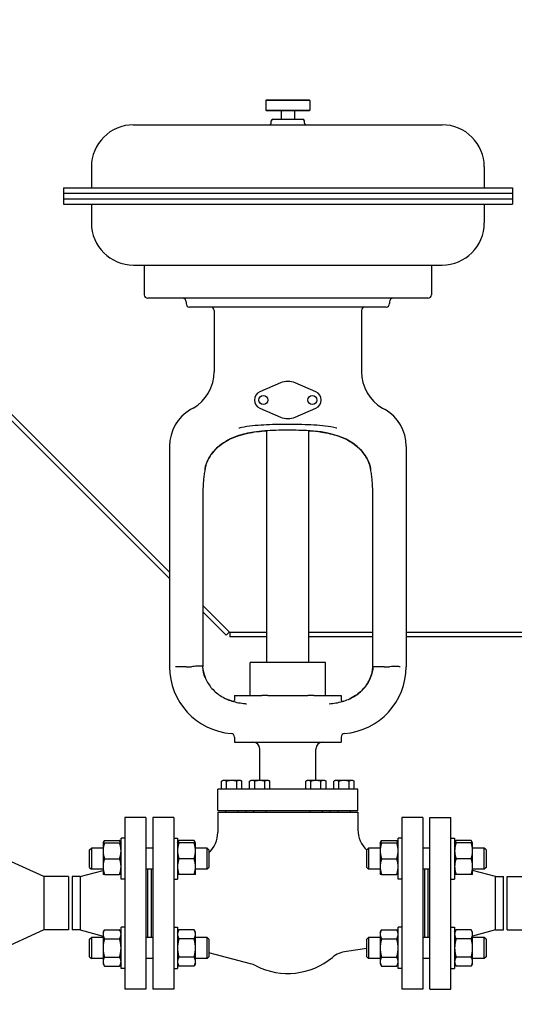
# Model space of a CAD drawing. Header units: inches. Extents: x 24 to 1128, y -94 to 748.
# Tile 6 of 256: x 159 to 177, y 146 to 182. Entities that reach past the tile are written whole.
import ezdxf

# ---------------------------------------------------------------- set-up
doc = ezdxf.new("R2010")
doc.units = ezdxf.units.IN
doc.header["$LTSCALE"] = 32
doc.header["$MEASUREMENT"] = 0
doc.layers.add('Dimension (ANSI)', color=7, linetype='Continuous', lineweight=25)
doc.layers.add('Visible (ANSI)', color=7, linetype='Continuous', lineweight=30)
doc.styles.add('Note Text (ANSI)', font='tahoma.ttf')
doc.dimstyles.new('Architectural (ANSI)', dxfattribs={"dimscale": 32, "dimtxt": 0.125, "dimasz": 0.098425, "dimexe": 0.125, "dimexo": 0.0625, "dimgap": 0.031496, "dimtad": 0, "dimtih": 1, "dimtoh": 1, "dimdec": 4, "dimrnd": 1e-08, "dimzin": 3, "dimdsep": 46, "dimlunit": 4, "dimtxsty": 'Note Text (ANSI)', "dimcen": 0.09, "dimdle": 0.393701, "dimclrd": 256, "dimclre": 256, "dimclrt": 256, "dimadec": 0, "dimazin": 3, "dimtfac": 0.96, "dimtofl": 0, "dimtmove": 0, "dimatfit": 3, "dimfxl": 1, "dimfrac": 2, "dimtolj": 1, "dimtzin": 12, "dimlwd": -1, "dimlwe": -1, "dimarcsym": 0})

# ---------------------------------------------------------------- blocks, each defined once
blk = doc.blocks.new('*D14')
at = {"layer": 'Defpoints', "color": 0, "transparency": 16777216}
for p in [(140.234, 417.109), (59.604, 127.539), (233.983, 127.539)]:
    blk.add_point(p, dxfattribs=at)
at = {"layer": 'Dimension (ANSI)', "transparency": 16777216}
for p, q in [((138.234, 417.109), (55.604, 417.109)), ((59.604, 413.959), (59.604, 254.102)), ((59.604, 130.689), (59.604, 247.035)), ((231.983, 127.539), (55.604, 127.539))]:
    blk.add_line(p, q, dxfattribs=at)
for points in [[(59.079, 413.959), (60.129, 413.959), (59.604, 417.109)], [(59.079, 130.689), (60.129, 130.689), (59.604, 127.539)]]:
    blk.add_solid(points, dxfattribs=at)
at = {"layer": 'Dimension (ANSI)', "transparency": 16777216, "insert": (46.299, 253.094), "char_height": 4, "attachment_point": 1, "style": 'Note Text (ANSI)'}
blk.add_mtext('\\A1;24\'-1 9/16"', dxfattribs=at)

msp = doc.modelspace()

# ---------------------------------------------------------------- linework, layer by layer
at = {"layer": 'Visible (ANSI)'}
for p, q in [((168.29052, 178.70312), (168.26052, 178.67312)), ((169.83552, 178.67312), (168.26052, 178.67312)), ((168.26052, 178.67312), (168.26052, 178.33912)), ((168.29052, 178.70312), (169.80552, 178.70312)), ((169.80552, 178.70312), (169.83552, 178.67312)), ((169.83552, 178.67312), (169.83552, 178.33912)), ((168.29052, 178.30912), (168.26052, 178.33912)), ((168.26052, 178.33912), (169.83552, 178.33912)), ((169.80552, 178.30912), (168.29052, 178.30912)), ((168.81202, 178.30912), (168.81202, 178.00912)), ((169.28402, 178.30912), (169.28402, 178.00912)), ((169.80552, 178.30912), (169.83552, 178.33912)), ((168.45752, 177.87212), (168.45752, 177.94912)), ((168.51752, 178.00912), (169.57852, 178.00912)), ((169.63852, 177.87212), (169.63852, 177.94912)), ((163.54802, 177.81212), (174.54802, 177.81212)), ((162.04802, 176.31212), (162.04802, 175.56812)), ((176.04802, 176.31212), (176.04802, 175.56812)), ((161.04802, 175.56812), (161.04802, 175.37112)), ((161.04802, 175.56812), (177.04802, 175.56812)), ((177.04802, 175.56812), (177.04802, 175.37112)), ((161.04802, 175.37162), (161.04802, 175.17412)), ((161.04802, 175.37162), (177.04802, 175.37162)), ((161.04802, 175.37112), (177.04802, 175.37112)), ((161.04802, 175.17412), (161.04802, 174.97712)), ((161.04802, 175.17412), (177.04802, 175.17412)), ((161.04802, 175.17412), (177.04802, 175.17412)), ((177.04802, 175.37162), (177.04802, 175.17412)), ((177.04802, 175.17412), (177.04802, 174.97712)), ((161.04802, 174.97712), (177.04802, 174.97712)), ((162.04802, 174.97712), (162.04802, 174.31212)), ((176.04802, 174.97712), (176.04802, 174.31212)), ((152.33449, 174.13449), (164.83277, 161.63621)), ((152.42591, 174.26723), (164.83277, 161.86037)), ((163.54802, 172.81212), (174.54802, 172.81212)), ((163.93002, 172.81212), (163.93002, 171.75612)), ((174.16602, 172.81212), (174.16602, 171.75612)), ((174.04102, 171.63112), (164.05502, 171.63112)), ((165.42302, 171.50612), (165.42302, 171.44112)), ((172.54802, 171.31612), (165.54802, 171.31612)), ((172.67302, 171.50612), (172.67302, 171.44112)), ((166.42302, 171.19112), (166.42302, 169.01231)), ((171.67302, 171.19112), (171.67302, 169.01231)), ((168.78302, 168.60932), (168.04802, 168.28854)), ((170.04802, 168.28854), (169.31302, 168.60932)), ((165.67302, 167.71327), (165.58277, 167.66116)), ((168.04802, 167.71571), (168.78302, 167.39493)), ((169.31302, 167.39493), (170.04802, 167.71571)), ((172.42302, 167.71327), (172.51327, 167.66116)), ((168.29802, 158.64712), (168.29802, 166.90615)), ((169.79802, 158.64712), (169.79802, 166.9061)), ((164.83277, 166.36212), (164.83277, 158.49612)), ((173.26327, 166.36212), (173.26327, 158.49612)), ((166.01427, 164.49612), (166.01427, 158.5078)), ((172.08177, 158.49612), (172.08177, 164.49612)), ((166.01427, 160.67886), (166.98302, 159.71012)), ((166.01427, 160.45471), (166.85044, 159.61854)), ((166.96252, 159.73062), (166.85044, 159.61854)), ((166.98302, 159.71012), (166.98302, 159.56362)), ((168.29802, 159.71012), (166.98302, 159.71012)), ((172.08177, 159.71012), (169.79802, 159.71012)), ((181.28046, 159.71012), (173.26327, 159.71012)), ((168.29802, 159.56362), (166.98302, 159.56362)), ((172.08177, 159.56362), (169.79802, 159.56362)), ((181.28046, 159.56362), (173.26327, 159.56362)), ((167.71052, 157.46612), (167.71052, 158.64712)), ((170.38552, 158.64712), (167.71052, 158.64712)), ((170.38552, 157.46612), (170.38552, 158.64712)), ((165.42024, 158.49612), (165.0399, 158.49612)), ((165.42024, 158.49612), (165.61642, 158.49612)), ((166.01427, 158.49612), (165.99252, 158.49612)), ((166.01427, 158.49612), (166.01427, 158.5078)), ((172.47962, 158.49612), (172.08177, 158.49612)), ((172.48177, 158.49612), (172.67384, 158.49612)), ((167.14177, 157.46612), (167.14177, 157.30265)), ((167.14177, 157.46612), (168.12452, 157.46612)), ((168.33171, 157.46612), (168.12452, 157.46612)), ((168.33171, 157.46612), (169.76433, 157.46612)), ((169.97152, 157.46612), (169.76433, 157.46612)), ((169.97152, 157.46612), (170.95427, 157.46612)), ((170.95427, 157.46612), (170.95427, 157.30265)), ((167.14177, 155.98922), (167.14177, 155.81212)), ((170.95427, 155.98922), (170.95427, 155.81212)), ((167.14177, 155.81212), (170.95427, 155.81212)), ((168.04802, 154.44112), (168.04802, 155.56212)), ((170.04802, 154.44112), (170.04802, 155.56212)), ((166.73552, 154.44112), (166.68718, 154.41321)), ((166.77739, 154.44112), (166.73552, 154.44112)), ((167.04802, 154.44112), (166.77739, 154.44112)), ((167.31865, 154.44112), (167.04802, 154.44112)), ((167.36052, 154.44112), (167.31865, 154.44112)), ((167.36052, 154.44112), (167.40886, 154.41321)), ((167.73552, 154.44112), (167.68718, 154.41321)), ((167.77739, 154.44112), (167.73552, 154.44112)), ((168.04802, 154.44112), (167.77739, 154.44112)), ((168.31865, 154.44112), (168.04802, 154.44112)), ((168.36052, 154.44112), (168.31865, 154.44112)), ((168.36052, 154.44112), (168.40886, 154.41321)), ((169.73552, 154.44112), (169.68718, 154.41321)), ((169.77739, 154.44112), (169.73552, 154.44112)), ((170.04802, 154.44112), (169.77739, 154.44112)), ((170.31865, 154.44112), (170.04802, 154.44112)), ((170.36052, 154.44112), (170.31865, 154.44112)), ((170.36052, 154.44112), (170.40886, 154.41321)), ((170.73552, 154.44112), (170.68718, 154.41321)), ((170.77739, 154.44112), (170.73552, 154.44112)), ((171.04802, 154.44112), (170.77739, 154.44112)), ((171.31865, 154.44112), (171.04802, 154.44112)), ((171.36052, 154.44112), (171.31865, 154.44112)), ((171.36052, 154.44112), (171.40886, 154.41321)), ((166.54802, 153.37512), (166.54802, 154.12512)), ((171.54802, 154.12512), (166.54802, 154.12512)), ((166.68718, 154.12512), (166.68718, 154.41321)), ((166.8676, 154.12512), (166.8676, 154.41321)), ((167.22844, 154.12512), (167.22844, 154.41321)), ((167.40886, 154.12512), (167.40886, 154.41321)), ((167.68718, 154.12512), (167.68718, 154.41321)), ((167.8676, 154.12512), (167.8676, 154.41321)), ((168.22844, 154.12512), (168.22844, 154.41321)), ((168.40886, 154.12512), (168.40886, 154.41321)), ((169.68718, 154.12512), (169.68718, 154.41321)), ((169.8676, 154.12512), (169.8676, 154.41321)), ((170.22844, 154.12512), (170.22844, 154.41321)), ((170.40886, 154.12512), (170.40886, 154.41321)), ((170.68718, 154.12512), (170.68718, 154.41321)), ((170.8676, 154.12512), (170.8676, 154.41321)), ((171.22844, 154.12512), (171.22844, 154.41321)), ((171.40886, 154.12512), (171.40886, 154.41321)), ((171.54802, 153.37512), (171.54802, 154.12512)), ((166.54802, 153.37512), (171.54802, 153.37512)), ((166.82927, 153.37512), (166.82927, 153.31262)), ((167.26677, 153.37512), (167.26677, 153.31262)), ((167.54802, 153.37512), (167.54802, 153.31262)), ((167.82927, 153.37512), (167.82927, 153.31262)), ((168.26677, 153.37512), (168.26677, 153.31262)), ((169.82927, 153.37512), (169.82927, 153.31262)), ((170.26677, 153.37512), (170.26677, 153.31262)), ((170.54802, 153.37512), (170.54802, 153.31262)), ((170.82927, 153.37512), (170.82927, 153.31262)), ((171.26677, 153.37512), (171.26677, 153.31262)), ((163.98802, 153.12262), (163.23802, 153.12262)), ((163.23802, 153.12262), (163.23802, 147.00262)), ((163.98802, 153.12262), (163.98802, 147.00262)), ((164.98302, 153.12262), (164.23552, 153.12262)), ((164.23552, 153.12262), (164.23552, 147.00262)), ((164.98302, 153.12262), (164.98302, 147.00262)), ((166.54802, 153.31262), (171.54802, 153.31262)), ((166.54802, 153.31262), (166.54802, 152.5899)), ((171.54802, 153.31262), (171.54802, 152.68339)), ((173.86052, 153.12262), (173.11302, 153.12262)), ((173.11302, 153.12262), (173.11302, 147.00262)), ((173.86052, 153.12262), (173.86052, 147.00262)), ((174.10802, 153.12262), (174.85802, 153.12262)), ((174.10802, 147.00262), (174.10802, 153.12262)), ((174.85802, 147.00262), (174.85802, 153.12262)), ((163.23802, 152.38811), (163.10402, 152.38811)), ((163.10402, 150.91911), (163.10402, 152.38811)), ((164.98302, 152.38811), (165.11702, 152.38811)), ((165.11702, 152.38811), (165.11702, 150.91911)), ((173.11302, 152.38811), (172.97902, 152.38811)), ((172.97902, 150.91911), (172.97902, 152.38811)), ((174.85802, 152.38811), (174.99202, 152.38811)), ((174.99202, 152.38811), (174.99202, 150.91911)), ((161.98552, 151.96611), (162.04802, 152.02861)), ((161.98552, 151.34111), (161.98552, 151.96611)), ((162.04802, 152.02861), (162.04802, 151.27861)), ((162.46302, 152.02861), (162.04802, 152.02861)), ((162.46302, 152.21611), (162.51326, 152.30313)), ((162.46302, 152.21611), (162.46302, 151.93486)), ((162.51326, 152.30313), (163.05378, 152.30313)), ((162.51326, 152.21611), (163.05378, 152.21611)), ((163.10402, 152.21611), (163.05378, 152.30313)), ((164.23552, 152.02861), (163.98802, 152.02861)), ((165.11702, 152.21611), (165.16726, 152.30313)), ((165.70778, 152.30313), (165.16726, 152.30313)), ((165.70778, 152.21611), (165.16726, 152.21611)), ((165.75802, 152.21611), (165.70778, 152.30313)), ((165.75802, 151.93486), (165.75802, 152.21611)), ((166.17302, 152.02861), (165.75802, 152.02861)), ((166.23552, 151.96611), (166.17302, 152.02861)), ((166.17302, 151.27861), (166.17302, 152.02861)), ((166.23552, 151.96611), (166.23552, 151.34111)), ((171.86052, 151.96611), (171.92302, 152.02861)), ((171.86052, 151.34111), (171.86052, 151.96611)), ((171.92302, 152.02861), (171.92302, 151.27861)), ((172.33802, 152.02861), (171.92302, 152.02861)), ((172.33802, 152.21611), (172.38826, 152.30313)), ((172.33802, 152.21611), (172.33802, 151.93486)), ((172.38826, 152.30313), (172.92878, 152.30313)), ((172.38826, 152.21611), (172.92878, 152.21611)), ((172.97902, 152.21611), (172.92878, 152.30313)), ((174.10802, 152.02861), (173.86052, 152.02861)), ((174.99202, 152.21611), (175.04226, 152.30313)), ((175.58278, 152.30313), (175.04226, 152.30313)), ((175.58278, 152.21611), (175.04226, 152.21611)), ((175.63302, 152.21611), (175.58278, 152.30313)), ((175.63302, 151.93486), (175.63302, 152.21611)), ((176.04802, 152.02861), (175.63302, 152.02861)), ((176.11052, 151.96611), (176.04802, 152.02861)), ((176.04802, 151.27861), (176.04802, 152.02861)), ((176.11052, 151.96611), (176.11052, 151.34111)), ((160.35802, 151.01262), (158.60802, 151.81262)), ((162.46302, 151.93486), (162.46302, 151.37236)), ((162.51326, 151.65361), (163.05378, 151.65361)), ((165.70778, 151.65361), (165.16726, 151.65361)), ((165.75802, 151.37236), (165.75802, 151.93486)), ((172.33802, 151.93486), (172.33802, 151.37236)), ((172.38826, 151.65361), (172.92878, 151.65361)), ((175.58278, 151.65361), (175.04226, 151.65361)), ((175.63302, 151.37236), (175.63302, 151.93486)), ((161.98552, 151.34111), (162.04802, 151.27861)), ((162.46302, 151.27861), (162.04802, 151.27861)), ((162.46302, 151.37236), (162.46302, 151.09111)), ((164.23552, 151.27861), (163.98802, 151.27861)), ((164.04802, 151.27861), (164.04802, 148.84663)), ((164.17302, 151.27861), (164.17302, 148.84663)), ((165.75802, 151.09111), (165.75802, 151.37236)), ((166.17302, 151.27861), (165.75802, 151.27861)), ((166.23552, 151.34111), (166.17302, 151.27861)), ((171.86052, 151.34111), (171.92302, 151.27861)), ((172.33802, 151.27861), (171.92302, 151.27861)), ((172.33802, 151.37236), (172.33802, 151.09111)), ((174.10802, 151.27861), (173.86052, 151.27861)), ((173.92302, 151.27861), (173.92302, 148.84663)), ((174.04802, 148.84663), (174.04802, 151.27861)), ((175.63302, 151.09111), (175.63302, 151.37236)), ((176.04802, 151.27861), (175.63302, 151.27861)), ((176.11052, 151.34111), (176.04802, 151.27861)), ((161.23302, 151.01262), (160.35802, 151.01262)), ((160.35802, 151.01262), (160.35802, 149.11262)), ((161.23302, 151.01262), (161.23302, 149.11262)), ((161.65024, 151.01262), (161.35802, 151.01262)), ((161.35802, 151.01262), (161.35802, 149.11262)), ((161.65024, 151.01262), (162.46302, 151.23018)), ((161.65024, 151.01262), (161.65024, 149.11262)), ((162.51326, 151.09111), (163.05378, 151.09111)), ((163.23802, 150.91911), (163.10402, 150.91911)), ((164.98302, 150.91911), (165.11702, 150.91911)), ((165.70778, 151.09111), (165.16726, 151.09111)), ((172.38826, 151.09111), (172.92878, 151.09111)), ((173.11302, 150.91911), (172.97902, 150.91911)), ((174.85802, 150.91911), (174.99202, 150.91911)), ((175.58278, 151.09111), (175.04226, 151.09111)), ((176.4458, 151.01262), (175.63302, 151.23018)), ((176.4458, 151.01262), (176.73802, 151.01262)), ((176.4458, 149.11262), (176.4458, 151.01262)), ((176.73802, 149.11262), (176.73802, 151.01262)), ((176.86302, 151.01262), (177.73802, 151.01262)), ((176.86302, 149.11262), (176.86302, 151.01262)), ((163.23802, 149.20613), (163.10402, 149.20613)), ((163.10402, 147.73713), (163.10402, 149.20613)), ((164.98302, 149.20613), (165.11702, 149.20613)), ((165.11702, 149.20613), (165.11702, 147.73713)), ((173.11302, 149.20613), (172.97902, 149.20613)), ((172.97902, 147.73713), (172.97902, 149.20613)), ((174.85802, 149.20613), (174.99202, 149.20613)), ((174.99202, 149.20613), (174.99202, 147.73713)), ((160.35802, 149.11262), (158.60802, 148.31262)), ((161.23302, 149.11262), (160.35802, 149.11262)), ((161.65024, 149.11262), (161.35802, 149.11262)), ((161.65024, 149.11262), (162.46302, 148.89507)), ((161.98552, 148.78413), (162.04802, 148.84663)), ((162.04802, 148.84663), (162.04802, 148.09663)), ((162.46302, 148.84663), (162.04802, 148.84663)), ((162.46302, 149.03413), (162.51326, 149.12115)), ((162.46302, 149.03413), (162.46302, 148.95877)), ((162.46302, 148.95877), (162.46302, 148.47163)), ((162.51326, 149.12115), (163.05378, 149.12115)), ((163.10402, 149.03413), (163.05378, 149.12115)), ((164.23552, 148.84663), (163.98802, 148.84663)), ((165.11702, 149.03413), (165.16726, 149.12115)), ((165.70778, 149.12115), (165.16726, 149.12115)), ((165.75802, 149.03413), (165.70778, 149.12115)), ((165.75802, 148.95877), (165.75802, 149.03413)), ((165.75802, 148.47163), (165.75802, 148.95877)), ((166.17302, 148.84663), (165.75802, 148.84663)), ((166.23552, 148.78413), (166.17302, 148.84663)), ((166.17302, 148.09663), (166.17302, 148.84663)), ((171.86052, 148.78413), (171.92302, 148.84663)), ((171.92302, 148.84663), (171.92302, 148.09663)), ((172.33802, 148.84663), (171.92302, 148.84663)), ((172.33802, 149.03413), (172.38826, 149.12115)), ((172.33802, 149.03413), (172.33802, 148.95877)), ((172.33802, 148.95877), (172.33802, 148.47163)), ((172.38826, 149.12115), (172.92878, 149.12115)), ((172.97902, 149.03413), (172.92878, 149.12115)), ((174.10802, 148.84663), (173.86052, 148.84663)), ((174.99202, 149.03413), (175.04226, 149.12115)), ((175.58278, 149.12115), (175.04226, 149.12115)), ((175.63302, 149.03413), (175.58278, 149.12115)), ((176.4458, 149.11262), (175.63302, 148.89507)), ((175.63302, 148.95877), (175.63302, 149.03413)), ((175.63302, 148.47163), (175.63302, 148.95877)), ((176.04802, 148.84663), (175.63302, 148.84663)), ((176.11052, 148.78413), (176.04802, 148.84663)), ((176.04802, 148.09663), (176.04802, 148.84663)), ((176.4458, 149.11262), (176.73802, 149.11262)), ((176.86302, 149.11262), (177.73802, 149.11262)), ((161.98552, 148.15913), (161.98552, 148.78413)), ((162.46302, 148.47163), (162.46302, 147.9845)), ((162.51326, 148.79639), (163.05378, 148.79639)), ((165.70778, 148.79639), (165.16726, 148.79639)), ((165.75802, 147.9845), (165.75802, 148.47163)), ((166.23552, 148.78413), (166.23552, 148.15913)), ((171.86052, 148.15913), (171.86052, 148.78413)), ((172.33802, 148.47163), (172.33802, 147.9845)), ((172.38826, 148.79639), (172.92878, 148.79639)), ((175.58278, 148.79639), (175.04226, 148.79639)), ((175.63302, 147.9845), (175.63302, 148.47163)), ((176.11052, 148.78413), (176.11052, 148.15913)), ((161.98552, 148.15913), (162.04802, 148.09663)), ((162.51326, 148.14687), (163.05378, 148.14687)), ((165.70778, 148.14687), (165.16726, 148.14687)), ((166.23552, 148.15913), (166.17302, 148.09663)), ((167.71369, 147.91057), (166.23552, 148.29602)), ((171.86052, 148.45008), (171.13481, 148.3501)), ((171.86052, 148.15913), (171.92302, 148.09663)), ((172.38826, 148.14687), (172.92878, 148.14687)), ((175.58278, 148.14687), (175.04226, 148.14687)), ((176.11052, 148.15913), (176.04802, 148.09663)), ((162.46302, 148.09663), (162.04802, 148.09663)), ((162.46302, 147.9845), (162.46302, 147.90913)), ((162.46302, 147.90913), (162.51326, 147.82212)), ((162.51326, 147.82212), (163.05378, 147.82212)), ((163.10402, 147.90913), (163.05378, 147.82212)), ((164.23552, 148.09663), (163.98802, 148.09663)), ((165.11702, 147.90913), (165.16726, 147.82212)), ((165.70778, 147.82212), (165.16726, 147.82212)), ((165.75802, 147.90913), (165.70778, 147.82212)), ((166.17302, 148.09663), (165.75802, 148.09663)), ((165.75802, 147.90913), (165.75802, 147.9845)), ((172.33802, 148.09663), (171.92302, 148.09663)), ((172.33802, 147.9845), (172.33802, 147.90913)), ((172.33802, 147.90913), (172.38826, 147.82212)), ((172.38826, 147.82212), (172.92878, 147.82212)), ((172.97902, 147.90913), (172.92878, 147.82212)), ((174.10802, 148.09663), (173.86052, 148.09663)), ((174.99202, 147.90913), (175.04226, 147.82212)), ((175.58278, 147.82212), (175.04226, 147.82212)), ((175.63302, 147.90913), (175.58278, 147.82212)), ((176.04802, 148.09663), (175.63302, 148.09663)), ((175.63302, 147.90913), (175.63302, 147.9845)), ((163.23802, 147.73713), (163.10402, 147.73713)), ((164.98302, 147.73713), (165.11702, 147.73713)), ((173.11302, 147.73713), (172.97902, 147.73713)), ((174.85802, 147.73713), (174.99202, 147.73713)), ((163.98802, 147.00262), (163.23802, 147.00262)), ((164.98302, 147.00262), (164.23552, 147.00262)), ((173.86052, 147.00262), (173.11302, 147.00262)), ((174.10802, 147.00262), (174.85802, 147.00262))]:
    msp.add_line(p, q, dxfattribs=at)
for centre in [(168.17302, 168.00212), (169.92302, 168.00212)]:
    msp.add_circle(centre, 0.1625, dxfattribs=at)
for centre, radius, start, end in [((168.51752, 177.94912), 0.06, 90, 180), ((169.57852, 177.94912), 0.06, 0, 90), ((163.54802, 176.31212), 1.5, 90, 180), ((168.39752, 177.87212), 0.06, 270, 0), ((169.69852, 177.87212), 0.06, 180, 270), ((174.54802, 176.31212), 1.5, 0, 90), ((163.54802, 174.31212), 1.5, 180, 270), ((174.54802, 174.31212), 1.5, 270, 0), ((164.05502, 171.75612), 0.125, 180, 270), ((165.29802, 171.50612), 0.125, 0, 90), ((172.79802, 171.50612), 0.125, 90, 180), ((174.04102, 171.75612), 0.125, 270, 0), ((165.54802, 171.44112), 0.125, 180, 270), ((166.29802, 171.19112), 0.125, 0, 90), ((171.79802, 171.19112), 0.125, 90, 180), ((172.54802, 171.44112), 0.125, 270, 0), ((164.92302, 169.01231), 1.5, 300, 0), ((173.17302, 169.01231), 1.5, 180, 240), ((169.04802, 168.00212), 0.6625, 66.421822, 113.578178), ((168.17302, 168.00212), 0.3125, 113.578178, 246.421822), ((169.92302, 168.00212), 0.3125, 293.578178, 66.421822), ((166.33277, 166.36212), 1.5, 120, 180), ((171.76327, 166.36212), 1.5, 0, 60), ((169.04802, 168.00212), 0.6625, 246.421822, 293.578178), ((167.22316, 158.49612), 2.39039, 180, 265.293625), ((170.87288, 158.49612), 2.39039, 274.706375, 0), ((167.01677, 157.30265), 0.125, 334.369801, 0), ((171.07927, 157.30265), 0.125, 180, 205.634718), ((167.01677, 155.98922), 0.125, 0, 85.293625), ((171.07927, 155.98922), 0.125, 94.706375, 180), ((167.79802, 155.56212), 0.25, 0, 90), ((170.29802, 155.56212), 0.25, 90, 180), ((172.54802, 152.68339), 1, 180, 226.567463), ((165.54802, 152.5899), 1, 313.432537, 0), ((169.04802, 150.06262), 2.5, 243.04243, 309.436167), ((171.27128, 147.35946), 1, 97.843774, 129.436167), ((167.46136, 146.94293), 1, 63.04243, 75.384864)]:
    msp.add_arc(centre, radius, start, end, dxfattribs=at)
for centre, major_axis, ratio, start_param, end_param in [((186.61812, 162.40546), (-20.75375, 1.00701), 0.92518124, 6.17157275, 6.17522457), ((151.49035, 162.4071), (20.74111, 1.00807), 0.92518251, 0.10788533, 0.11153936)]:
    msp.add_ellipse(centre, major_axis=major_axis, ratio=ratio, start_param=start_param, end_param=end_param, dxfattribs=at)
for points, knots in [([(170.79304, 167.00339), (170.79132, 167.00374), (170.78959, 167.00409), (170.51916, 167.05927), (170.24832, 167.09001), (169.71087, 167.12406), (169.40464, 167.1303), (168.77528, 167.13136), (168.45281, 167.12614), (167.92056, 167.09636), (167.65623, 167.0697), (167.36518, 167.0158), (167.33665, 167.01026), (167.30645, 167.00409), (167.30472, 167.00374), (167.303, 167.00339)], [-0.01347266, -0.01347266, -0.01347266, -0.01347266, 0, 0, 2.09646057, 2.09646057, 4.09331272, 4.09331272, 6.09735886, 6.09735886, 8.12112473, 8.12112473, 8.34159206, 8.34159206, 8.35496357, 8.35496357, 8.35496357, 8.35496357]), ([(171.99876, 165.54483), (171.97614, 165.6774), (171.92894, 165.80887), (171.78611, 166.06391), (171.68806, 166.18666), (171.44182, 166.41458), (171.29018, 166.51716), (170.9264, 166.69858), (170.70873, 166.77015), (170.15364, 166.88817), (169.80336, 166.91217), (169.17122, 166.92776), (168.89446, 166.92763), (168.3534, 166.91297), (168.08928, 166.89685), (167.63746, 166.8286), (167.44487, 166.78435), (167.0189, 166.63747), (166.79534, 166.51904), (166.46912, 166.25442), (166.35077, 166.12157), (166.18342, 165.84793), (166.1288, 165.70936), (166.10012, 165.56097), (166.09865, 165.5529), (166.09727, 165.54483)], [0, 0, 0, 0, 1.49705414, 1.49705414, 3.0718307, 3.0718307, 4.78314816, 4.78314816, 6.78875192, 6.78875192, 9.62961933, 9.62961933, 11.76080185, 11.76080185, 13.89198437, 13.89198437, 15.58418801, 15.58418801, 17.87692511, 17.87692511, 19.63448102, 19.63448102, 21.22067696, 21.22067696, 21.31182518, 21.31182518, 21.31182518, 21.31182518]), ([(166.09727, 165.54483), (166.1199, 165.6774), (166.1671, 165.80887), (166.30993, 166.06391), (166.40798, 166.18666), (166.65422, 166.41458), (166.80586, 166.51716), (167.16964, 166.69858), (167.38731, 166.77015), (167.83431, 166.86519), (168.06269, 166.89124), (168.29802, 166.9061)], [0, 0, 0, 0, 1.49705414, 1.49705414, 3.0718307, 3.0718307, 4.78314816, 4.78314816, 6.78875192, 6.78875192, 8.68585144, 8.68585144, 8.68585144, 8.68585144]), ([(169.79802, 166.90615), (169.95506, 166.89627), (170.109, 166.88141), (170.45858, 166.8286), (170.65117, 166.78435), (171.07714, 166.63747), (171.3007, 166.51904), (171.62692, 166.25442), (171.74527, 166.12157), (171.91262, 165.84793), (171.96724, 165.70936), (171.99592, 165.56097), (171.99739, 165.5529), (171.99876, 165.54483)], [12.62596882, 12.62596882, 12.62596882, 12.62596882, 13.89198437, 13.89198437, 15.58418801, 15.58418801, 17.87692511, 17.87692511, 19.63448102, 19.63448102, 21.22067696, 21.22067696, 21.31182518, 21.31182518, 21.31182518, 21.31182518]), ([(166.08559, 165.47554), (166.07566, 165.41597), (166.06687, 165.35468), (166.05144, 165.22933), (166.0448, 165.16528), (166.03352, 165.03512), (166.02889, 164.96902), (166.02153, 164.83545), (166.0188, 164.76799), (166.01517, 164.6324), (166.01427, 164.56426), (166.01427, 164.49612)], [0, 0, 0, 0, 0.54612804, 0.54612804, 1.09225608, 1.09225608, 1.63838412, 1.63838412, 2.18451216, 2.18451216, 2.73064021, 2.73064021, 2.73064021, 2.73064021]), ([(172.08177, 164.49612), (172.08177, 164.56426), (172.08087, 164.6324), (172.07724, 164.76799), (172.07451, 164.83545), (172.06715, 164.96902), (172.06252, 165.03512), (172.05124, 165.16528), (172.0446, 165.22933), (172.02916, 165.35468), (172.02037, 165.41597), (172.01045, 165.47554)], [0, 0, 0, 0, 0.54612804, 0.54612804, 1.09225607, 1.09225607, 1.63838411, 1.63838411, 2.18451215, 2.18451215, 2.73064019, 2.73064019, 2.73064019, 2.73064019]), ([(166.01289, 158.50761), (166.01282, 158.50912), (166.01145, 158.51056), (165.99962, 158.51642), (165.97542, 158.51973), (165.90225, 158.52179), (165.85336, 158.52052), (165.74171, 158.51241), (165.67905, 158.50556), (165.61642, 158.49612)], [0.177585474, 0.177585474, 0.177585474, 0.177585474, 0.25238586, 0.25238586, 0.50477172, 0.50477172, 0.75715758, 0.75715758, 1.009543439, 1.009543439, 1.009543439, 1.009543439]), ([(166.01293, 158.50761), (166.01987, 158.37537), (166.0485, 158.24379), (166.14758, 157.99031), (166.21921, 157.86891), (166.40174, 157.64674), (166.51406, 157.54706), (166.76668, 157.38228), (166.90687, 157.3172), (167.20517, 157.22306), (167.36309, 157.19403), (167.54447, 157.17911), (167.56191, 157.17785), (167.57941, 157.17676)], [46.2547509, 46.2547509, 46.2547509, 46.2547509, 47.60632681, 47.60632681, 48.99807251, 48.99807251, 50.44637446, 50.44637446, 51.89467642, 51.89467642, 53.34297837, 53.34297837, 53.49626067, 53.49626067, 53.49626067, 53.49626067]), ([(166.10453, 158.10087), (166.05447, 158.22346), (166.02391, 158.35284), (166.01414, 158.48752), (166.01385, 158.4918), (166.01359, 158.49608)], [22.05534913, 22.05534913, 22.05534913, 22.05534913, 23.38911547, 23.38911547, 23.43288246, 23.43288246, 23.43288246, 23.43288246]), ([(170.51663, 157.17676), (170.68111, 157.18702), (170.83961, 157.21218), (171.1402, 157.29797), (171.2821, 157.35858), (171.53969, 157.51448), (171.65528, 157.60979), (171.84959, 157.8285), (171.92825, 157.95187), (172.03864, 158.21126), (172.07168, 158.34669), (172.0819, 158.48752), (172.08219, 158.4918), (172.08245, 158.49608)], [16.21784674, 16.21784674, 16.21784674, 16.21784674, 17.65829123, 17.65829123, 19.09873572, 19.09873572, 20.53918021, 20.53918021, 21.97962469, 21.97962469, 23.37630194, 23.37630194, 23.42006918, 23.42006918, 23.42006918, 23.42006918]), ([(172.08245, 158.49612), (172.07449, 158.36776), (172.04612, 158.24017), (171.94846, 157.99031), (171.87683, 157.86891), (171.6943, 157.64674), (171.58198, 157.54706), (171.38285, 157.41717), (171.30542, 157.37543), (171.22432, 157.33957)], [46.30937976, 46.30937976, 46.30937976, 46.30937976, 47.62182643, 47.62182643, 49.01357243, 49.01357243, 50.46187425, 50.46187425, 51.29683643, 51.29683643, 51.29683643, 51.29683643]), ([(173.05614, 158.49618), (173.04312, 158.49671), (173.0242, 158.49733), (172.9754, 158.49844), (172.94519, 158.49894), (172.87686, 158.49941), (172.83876, 158.4994), (172.759, 158.4985), (172.71743, 158.49764), (172.6758, 158.49619)], [0.008394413, 0.008394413, 0.008394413, 0.008394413, 0.252384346, 0.252384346, 0.504768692, 0.504768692, 0.757153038, 0.757153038, 1.005638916, 1.005638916, 1.005638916, 1.005638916])]:
    msp.add_open_spline(points, degree=3, knots=knots, dxfattribs=at)
for points in [[(167.08158, 157.26226), (167.00944, 157.28391), (166.93931, 157.30969), (166.87174, 157.33956)], [(171.01446, 157.26226), (170.99859, 157.2575), (170.98263, 157.25294), (170.96657, 157.24858)]]:
    msp.add_open_spline(points, degree=3, dxfattribs=at)
for points, weights in [([(166.77739, 154.44112), (166.73552, 154.44112), (166.68718, 154.41321)], [1, 1.0379548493, 1]), ([(166.8676, 154.41321), (166.81925, 154.44112), (166.77739, 154.44112)], [1, 1.0379548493, 1]), ([(167.04802, 154.44112), (166.96429, 154.44112), (166.8676, 154.41321)], [1, 1.0379548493, 1]), ([(167.22844, 154.41321), (167.13175, 154.44112), (167.04802, 154.44112)], [1, 1.0379548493, 1]), ([(167.31865, 154.44112), (167.27679, 154.44112), (167.22844, 154.41321)], [1, 1.0379548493, 1]), ([(167.40886, 154.41321), (167.36052, 154.44112), (167.31865, 154.44112)], [1, 1.0379548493, 1]), ([(167.77739, 154.44112), (167.73552, 154.44112), (167.68718, 154.41321)], [1, 1.0379548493, 1]), ([(167.8676, 154.41321), (167.81925, 154.44112), (167.77739, 154.44112)], [1, 1.0379548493, 1]), ([(168.04802, 154.44112), (167.96429, 154.44112), (167.8676, 154.41321)], [1, 1.0379548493, 1]), ([(168.22844, 154.41321), (168.13175, 154.44112), (168.04802, 154.44112)], [1, 1.0379548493, 1]), ([(168.31865, 154.44112), (168.27679, 154.44112), (168.22844, 154.41321)], [1, 1.0379548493, 1]), ([(168.40886, 154.41321), (168.36052, 154.44112), (168.31865, 154.44112)], [1, 1.0379548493, 1]), ([(169.77739, 154.44112), (169.73552, 154.44112), (169.68718, 154.41321)], [1, 1.0379548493, 1]), ([(169.8676, 154.41321), (169.81925, 154.44112), (169.77739, 154.44112)], [1, 1.0379548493, 1]), ([(170.04802, 154.44112), (169.96429, 154.44112), (169.8676, 154.41321)], [1, 1.0379548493, 1]), ([(170.22844, 154.41321), (170.13175, 154.44112), (170.04802, 154.44112)], [1, 1.0379548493, 1]), ([(170.31865, 154.44112), (170.27679, 154.44112), (170.22844, 154.41321)], [1, 1.0379548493, 1]), ([(170.40886, 154.41321), (170.36052, 154.44112), (170.31865, 154.44112)], [1, 1.0379548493, 1]), ([(170.77739, 154.44112), (170.73552, 154.44112), (170.68718, 154.41321)], [1, 1.0379548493, 1]), ([(170.8676, 154.41321), (170.81925, 154.44112), (170.77739, 154.44112)], [1, 1.0379548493, 1]), ([(171.04802, 154.44112), (170.96429, 154.44112), (170.8676, 154.41321)], [1, 1.0379548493, 1]), ([(171.22844, 154.41321), (171.13175, 154.44112), (171.04802, 154.44112)], [1, 1.0379548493, 1]), ([(171.31865, 154.44112), (171.27679, 154.44112), (171.22844, 154.41321)], [1, 1.0379548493, 1]), ([(171.40886, 154.41321), (171.36052, 154.44112), (171.31865, 154.44112)], [1, 1.0379548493, 1]), ([(162.46302, 152.21611), (162.46302, 152.21611), (162.51326, 152.21611)], [1, 1.0379548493, 1]), ([(162.51326, 152.21611), (162.46302, 152.06539), (162.46302, 151.93486)], [1, 1.0379548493, 1]), ([(162.51326, 152.30313), (162.48677, 152.25725), (162.47448, 152.21611)], [1, 1.01965956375, 1.01895290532]), ([(163.09256, 152.21611), (163.08027, 152.25725), (163.05378, 152.30313)], [1.01895290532, 1.01965956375, 1]), ([(163.05378, 152.21611), (163.10402, 152.21611), (163.10402, 152.21611)], [1, 1.0379548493, 1]), ([(163.10402, 151.93486), (163.10402, 152.06539), (163.05378, 152.21611)], [1, 1.0379548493, 1]), ([(165.11702, 152.21611), (165.11702, 152.21611), (165.16726, 152.21611)], [1, 1.0379548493, 1]), ([(165.16726, 152.21611), (165.11702, 152.06539), (165.11702, 151.93486)], [1, 1.0379548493, 1]), ([(165.16726, 152.30313), (165.14077, 152.25725), (165.12848, 152.21611)], [1, 1.01965956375, 1.01895290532]), ([(165.74656, 152.21611), (165.73427, 152.25725), (165.70778, 152.30313)], [1.01895290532, 1.01965956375, 1]), ([(165.75802, 151.93486), (165.75802, 152.06539), (165.70778, 152.21611)], [1, 1.0379548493, 1]), ([(165.70778, 152.21611), (165.75802, 152.21611), (165.75802, 152.21611)], [1, 1.0379548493, 1]), ([(172.33802, 152.21611), (172.33802, 152.21611), (172.38826, 152.21611)], [1, 1.0379548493, 1]), ([(172.38826, 152.21611), (172.33802, 152.06539), (172.33802, 151.93486)], [1, 1.0379548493, 1]), ([(172.38826, 152.30313), (172.36177, 152.25725), (172.34948, 152.21611)], [1, 1.01965956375, 1.01895290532]), ([(172.96756, 152.21611), (172.95527, 152.25725), (172.92878, 152.30313)], [1.01895290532, 1.01965956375, 1]), ([(172.92878, 152.21611), (172.97902, 152.21611), (172.97902, 152.21611)], [1, 1.0379548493, 1]), ([(172.97902, 151.93486), (172.97902, 152.06539), (172.92878, 152.21611)], [1, 1.0379548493, 1]), ([(174.99202, 152.21611), (174.99202, 152.21611), (175.04226, 152.21611)], [1, 1.0379548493, 1]), ([(175.04226, 152.21611), (174.99202, 152.06539), (174.99202, 151.93486)], [1, 1.0379548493, 1]), ([(175.04226, 152.30313), (175.01577, 152.25725), (175.00348, 152.21611)], [1, 1.01965956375, 1.01895290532]), ([(175.62156, 152.21611), (175.60927, 152.25725), (175.58278, 152.30313)], [1.01895290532, 1.01965956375, 1]), ([(175.63302, 151.93486), (175.63302, 152.06539), (175.58278, 152.21611)], [1, 1.0379548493, 1]), ([(175.58278, 152.21611), (175.63302, 152.21611), (175.63302, 152.21611)], [1, 1.0379548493, 1]), ([(162.46302, 151.93486), (162.46302, 151.80434), (162.51326, 151.65361)], [1, 1.0379548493, 1]), ([(162.51326, 151.65361), (162.46302, 151.50289), (162.46302, 151.37236)], [1, 1.0379548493, 1]), ([(163.05378, 151.65361), (163.10402, 151.80434), (163.10402, 151.93486)], [1, 1.0379548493, 1]), ([(163.10402, 151.37236), (163.10402, 151.50289), (163.05378, 151.65361)], [1, 1.0379548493, 1]), ([(165.11702, 151.93486), (165.11702, 151.80434), (165.16726, 151.65361)], [1, 1.0379548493, 1]), ([(165.16726, 151.65361), (165.11702, 151.50289), (165.11702, 151.37236)], [1, 1.0379548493, 1]), ([(165.70778, 151.65361), (165.75802, 151.80434), (165.75802, 151.93486)], [1, 1.0379548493, 1]), ([(165.75802, 151.37236), (165.75802, 151.50289), (165.70778, 151.65361)], [1, 1.0379548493, 1]), ([(172.33802, 151.93486), (172.33802, 151.80434), (172.38826, 151.65361)], [1, 1.0379548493, 1]), ([(172.38826, 151.65361), (172.33802, 151.50289), (172.33802, 151.37236)], [1, 1.0379548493, 1]), ([(172.92878, 151.65361), (172.97902, 151.80434), (172.97902, 151.93486)], [1, 1.0379548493, 1]), ([(172.97902, 151.37236), (172.97902, 151.50289), (172.92878, 151.65361)], [1, 1.0379548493, 1]), ([(174.99202, 151.93486), (174.99202, 151.80434), (175.04226, 151.65361)], [1, 1.0379548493, 1]), ([(175.04226, 151.65361), (174.99202, 151.50289), (174.99202, 151.37236)], [1, 1.0379548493, 1]), ([(175.58278, 151.65361), (175.63302, 151.80434), (175.63302, 151.93486)], [1, 1.0379548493, 1]), ([(175.63302, 151.37236), (175.63302, 151.50289), (175.58278, 151.65361)], [1, 1.0379548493, 1]), ([(162.46302, 151.37236), (162.46302, 151.24184), (162.51326, 151.09111)], [1, 1.0379548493, 1]), ([(163.05378, 151.09111), (163.10402, 151.24184), (163.10402, 151.37236)], [1, 1.0379548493, 1]), ([(165.11702, 151.37236), (165.11702, 151.24184), (165.16726, 151.09111)], [1, 1.0379548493, 1]), ([(165.70778, 151.09111), (165.75802, 151.24184), (165.75802, 151.37236)], [1, 1.0379548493, 1]), ([(172.33802, 151.37236), (172.33802, 151.24184), (172.38826, 151.09111)], [1, 1.0379548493, 1]), ([(172.92878, 151.09111), (172.97902, 151.24184), (172.97902, 151.37236)], [1, 1.0379548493, 1]), ([(174.99202, 151.37236), (174.99202, 151.24184), (175.04226, 151.09111)], [1, 1.0379548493, 1]), ([(175.58278, 151.09111), (175.63302, 151.24184), (175.63302, 151.37236)], [1, 1.0379548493, 1]), ([(162.51326, 151.09111), (162.46302, 151.09111), (162.46302, 151.09111)], [1, 1.0379548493, 1]), ([(163.10402, 151.09111), (163.10402, 151.09111), (163.05378, 151.09111)], [1, 1.0379548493, 1]), ([(165.16726, 151.09111), (165.11702, 151.09111), (165.11702, 151.09111)], [1, 1.0379548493, 1]), ([(165.75802, 151.09111), (165.75802, 151.09111), (165.70778, 151.09111)], [1, 1.0379548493, 1]), ([(172.38826, 151.09111), (172.33802, 151.09111), (172.33802, 151.09111)], [1, 1.0379548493, 1]), ([(172.97902, 151.09111), (172.97902, 151.09111), (172.92878, 151.09111)], [1, 1.0379548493, 1]), ([(175.04226, 151.09111), (174.99202, 151.09111), (174.99202, 151.09111)], [1, 1.0379548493, 1]), ([(175.63302, 151.09111), (175.63302, 151.09111), (175.58278, 151.09111)], [1, 1.0379548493, 1]), ([(162.51326, 149.12115), (162.46302, 149.03413), (162.46302, 148.95877)], [1, 1.0379548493, 1]), ([(162.46302, 148.95877), (162.46302, 148.88341), (162.51326, 148.79639)], [1, 1.0379548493, 1]), ([(163.10402, 148.95877), (163.10402, 149.03413), (163.05378, 149.12115)], [1, 1.0379548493, 1]), ([(163.05378, 148.79639), (163.10402, 148.88341), (163.10402, 148.95877)], [1, 1.0379548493, 1]), ([(165.16726, 149.12115), (165.11702, 149.03413), (165.11702, 148.95877)], [1, 1.0379548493, 1]), ([(165.11702, 148.95877), (165.11702, 148.88341), (165.16726, 148.79639)], [1, 1.0379548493, 1]), ([(165.75802, 148.95877), (165.75802, 149.03413), (165.70778, 149.12115)], [1, 1.0379548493, 1]), ([(165.70778, 148.79639), (165.75802, 148.88341), (165.75802, 148.95877)], [1, 1.0379548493, 1]), ([(172.38826, 149.12115), (172.33802, 149.03413), (172.33802, 148.95877)], [1, 1.0379548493, 1]), ([(172.33802, 148.95877), (172.33802, 148.88341), (172.38826, 148.79639)], [1, 1.0379548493, 1]), ([(172.97902, 148.95877), (172.97902, 149.03413), (172.92878, 149.12115)], [1, 1.0379548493, 1]), ([(172.92878, 148.79639), (172.97902, 148.88341), (172.97902, 148.95877)], [1, 1.0379548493, 1]), ([(175.04226, 149.12115), (174.99202, 149.03413), (174.99202, 148.95877)], [1, 1.0379548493, 1]), ([(174.99202, 148.95877), (174.99202, 148.88341), (175.04226, 148.79639)], [1, 1.0379548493, 1]), ([(175.63302, 148.95877), (175.63302, 149.03413), (175.58278, 149.12115)], [1, 1.0379548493, 1]), ([(175.58278, 148.79639), (175.63302, 148.88341), (175.63302, 148.95877)], [1, 1.0379548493, 1]), ([(162.51326, 148.79639), (162.46302, 148.62236), (162.46302, 148.47163)], [1, 1.0379548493, 1]), ([(162.46302, 148.47163), (162.46302, 148.32091), (162.51326, 148.14687)], [1, 1.0379548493, 1]), ([(163.10402, 148.47163), (163.10402, 148.62236), (163.05378, 148.79639)], [1, 1.0379548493, 1]), ([(163.05378, 148.14687), (163.10402, 148.32091), (163.10402, 148.47163)], [1, 1.0379548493, 1]), ([(165.16726, 148.79639), (165.11702, 148.62236), (165.11702, 148.47163)], [1, 1.0379548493, 1]), ([(165.11702, 148.47163), (165.11702, 148.32091), (165.16726, 148.14687)], [1, 1.0379548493, 1]), ([(165.75802, 148.47163), (165.75802, 148.62236), (165.70778, 148.79639)], [1, 1.0379548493, 1]), ([(165.70778, 148.14687), (165.75802, 148.32091), (165.75802, 148.47163)], [1, 1.0379548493, 1]), ([(172.38826, 148.79639), (172.33802, 148.62236), (172.33802, 148.47163)], [1, 1.0379548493, 1]), ([(172.33802, 148.47163), (172.33802, 148.32091), (172.38826, 148.14687)], [1, 1.0379548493, 1]), ([(172.97902, 148.47163), (172.97902, 148.62236), (172.92878, 148.79639)], [1, 1.0379548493, 1]), ([(172.92878, 148.14687), (172.97902, 148.32091), (172.97902, 148.47163)], [1, 1.0379548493, 1]), ([(175.04226, 148.79639), (174.99202, 148.62236), (174.99202, 148.47163)], [1, 1.0379548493, 1]), ([(174.99202, 148.47163), (174.99202, 148.32091), (175.04226, 148.14687)], [1, 1.0379548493, 1]), ([(175.63302, 148.47163), (175.63302, 148.62236), (175.58278, 148.79639)], [1, 1.0379548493, 1]), ([(175.58278, 148.14687), (175.63302, 148.32091), (175.63302, 148.47163)], [1, 1.0379548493, 1]), ([(162.51326, 148.14687), (162.46302, 148.05986), (162.46302, 147.9845)], [1, 1.0379548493, 1]), ([(163.10402, 147.9845), (163.10402, 148.05986), (163.05378, 148.14687)], [1, 1.0379548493, 1]), ([(165.16726, 148.14687), (165.11702, 148.05986), (165.11702, 147.9845)], [1, 1.0379548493, 1]), ([(165.75802, 147.9845), (165.75802, 148.05986), (165.70778, 148.14687)], [1, 1.0379548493, 1]), ([(172.38826, 148.14687), (172.33802, 148.05986), (172.33802, 147.9845)], [1, 1.0379548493, 1]), ([(172.97902, 147.9845), (172.97902, 148.05986), (172.92878, 148.14687)], [1, 1.0379548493, 1]), ([(175.04226, 148.14687), (174.99202, 148.05986), (174.99202, 147.9845)], [1, 1.0379548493, 1]), ([(175.63302, 147.9845), (175.63302, 148.05986), (175.58278, 148.14687)], [1, 1.0379548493, 1]), ([(162.46302, 147.9845), (162.46302, 147.90913), (162.51326, 147.82212)], [1, 1.0379548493, 1]), ([(163.05378, 147.82212), (163.10402, 147.90913), (163.10402, 147.9845)], [1, 1.0379548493, 1]), ([(165.11702, 147.9845), (165.11702, 147.90913), (165.16726, 147.82212)], [1, 1.0379548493, 1]), ([(165.70778, 147.82212), (165.75802, 147.90913), (165.75802, 147.9845)], [1, 1.0379548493, 1]), ([(172.33802, 147.9845), (172.33802, 147.90913), (172.38826, 147.82212)], [1, 1.0379548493, 1]), ([(172.92878, 147.82212), (172.97902, 147.90913), (172.97902, 147.9845)], [1, 1.0379548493, 1]), ([(174.99202, 147.9845), (174.99202, 147.90913), (175.04226, 147.82212)], [1, 1.0379548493, 1]), ([(175.58278, 147.82212), (175.63302, 147.90913), (175.63302, 147.9845)], [1, 1.0379548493, 1])]:
    msp.add_rational_spline(points, weights, degree=2, dxfattribs=at)

# ---------------------------------------------------------------- dimensions: what is measured, and where the dimension line sits
at = {"layer": 'Dimension (ANSI)'}
dim = msp.add_linear_dim(base=(59.6041, 127.53942), p1=(140.23402, 417.10862), p2=(233.98302, 127.53942), angle=90, dimstyle='Architectural (ANSI)', override={"dimgap": 0.031496, "dimdec": 4, "dimlfac": 1, "dimtol": 0, "dimlim": 0, "dimtp": 0, "dimtm": 0, "dimtdec": 2, "dimatfit": 1}, dxfattribs=at)
dim.commit()
dim.dimension.update_dxf_attribs({"geometry": '*D14', "text_midpoint": (59.6041, 250.56851), "dimtype": 160})

doc.saveas('drawing.dxf')
